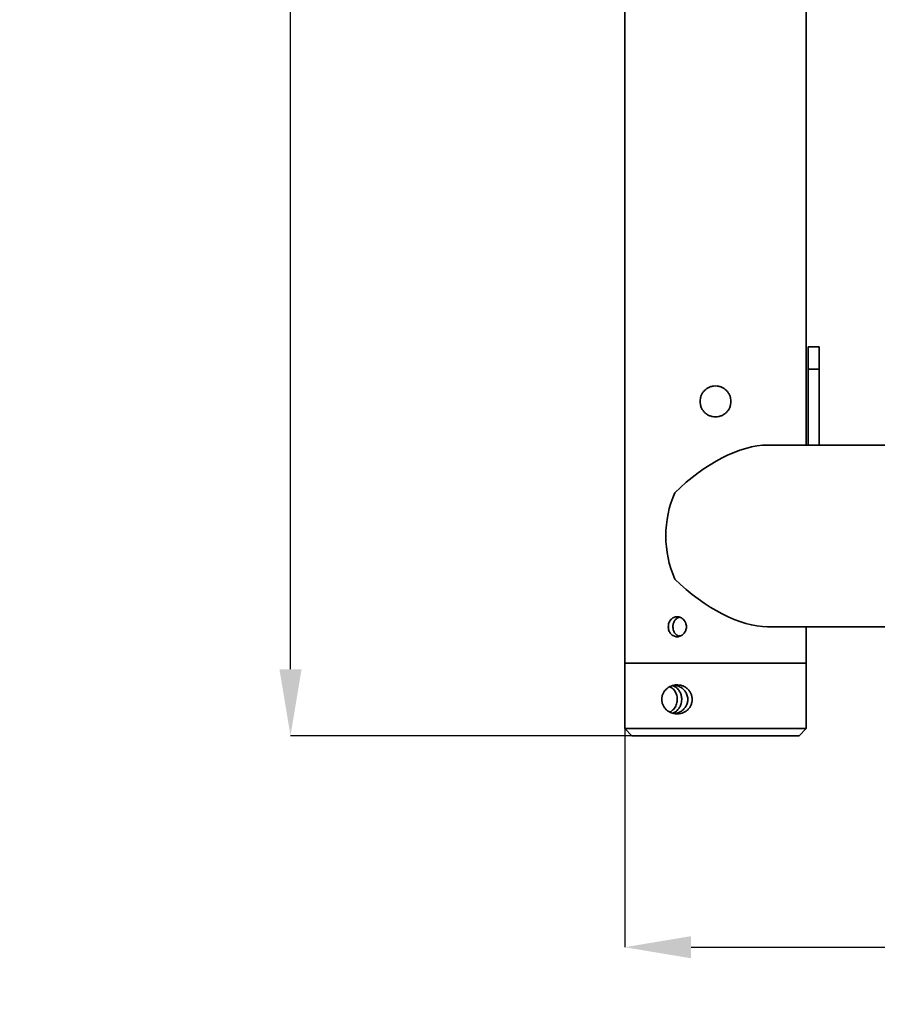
# Model space of a CAD drawing. Header units: millimetres. Extents: x 0 to 864, y 0 to 559.
# Tile 31 of 83: x 327 to 386, y 169 to 236. Entities that reach past the tile are written whole.
import ezdxf

# ---------------------------------------------------------------- set-up
doc = ezdxf.new("R2010")
doc.units = ezdxf.units.MM
doc.header["$PDSIZE"] = -1
doc.styles.add('SLDTEXTSTYLE4', font='GOTHIC.TTF', dxfattribs={"width": 0.605})
doc.dimstyles.new('SLDDIMSTYLE3', dxfattribs={"dimtxt": 6.35, "dimasz": 4.572, "dimexe": 0, "dimexo": 0.0625, "dimgap": 1.5875, "dimtad": 0, "dimtih": 1, "dimtoh": 1, "dimlfac": 4, "dimrnd": 1e-09, "dimzin": 4, "dimdsep": 46, "dimtxsty": 'SLDTEXTSTYLE4', "dimsah": 1, "dimcen": 0.09, "dimadec": 0, "dimazin": 1, "dimtfac": 1, "dimtofl": 0, "dimtmove": 0, "dimatfit": 3, "dimfxl": 1, "dimfrac": 2, "dimtolj": 1, "dimtzin": 12, "dimarcsym": 0})

# ---------------------------------------------------------------- blocks, each defined once
blk = doc.blocks.new('_D_1')
at = {"color": 0, "linetype": 'Continuous', "lineweight": -2}
for p, q in [((372.573, 304.027), (346.015, 304.027)), ((346.015, 299.455), (346.015, 251.35)), ((346.015, 191.599), (346.015, 239.704)), ((369.448, 187.027), (346.015, 187.027))]:
    blk.add_line(p, q, dxfattribs=at)
at = {"color": 0}
for points in [[(346.777, 299.455), (345.253, 299.455), (346.015, 304.027)], [(345.253, 191.599), (346.777, 191.599), (346.015, 187.027)]]:
    blk.add_solid(points, dxfattribs=at)
at = {"layer": 'Defpoints', "color": 0}
for p in [(346.015, 304.027), (372.636, 304.027), (369.511, 187.027)]:
    blk.add_point(p, dxfattribs=at)
at = {"color": 0, "lineweight": 18, "insert": (346.015, 249.762), "char_height": 6.35, "attachment_point": 2, "style": 'SLDTEXTSTYLE4'}
blk.add_mtext('\\A1;(468.00)', dxfattribs=at)
blk = doc.blocks.new('_D_2')
at = {"color": 0, "linetype": 'Continuous', "lineweight": -2}
for p, q in [((369.011, 191.964), (369.011, 172.477)), ((540.261, 191.964), (540.261, 172.477)), ((373.583, 172.477), (443.627, 172.477)), ((535.689, 172.477), (465.645, 172.477))]:
    blk.add_line(p, q, dxfattribs=at)
at = {"color": 0}
for points in [[(373.583, 173.239), (373.583, 171.715), (369.011, 172.477)], [(535.689, 171.715), (535.689, 173.239), (540.261, 172.477)]]:
    blk.add_solid(points, dxfattribs=at)
at = {"layer": 'Defpoints', "color": 0}
for p in [(369.011, 192.027), (540.261, 192.027), (540.261, 172.477)]:
    blk.add_point(p, dxfattribs=at)
at = {"color": 0, "lineweight": 18, "insert": (454.636, 176.712), "char_height": 6.35, "attachment_point": 2, "style": 'SLDTEXTSTYLE4'}
blk.add_mtext('\\A1;(685.00)', dxfattribs=at)

msp = doc.modelspace()

# ---------------------------------------------------------------- linework, layer by layer
at = {"color": 7, "linetype": 'Continuous', "lineweight": 35}
for p, q in [((369.0109, 298.2766), (369.0109, 192.0266)), ((381.5109, 207.0266), (381.5109, 283.2766)), ((382.3859, 213.7766), (381.6359, 213.7766)), ((381.6359, 212.2562), (381.6359, 213.7766)), ((382.3859, 212.2562), (382.3859, 213.7766)), ((381.6359, 212.2562), (382.3859, 212.2562)), ((381.6359, 212.2562), (381.6359, 207.0266)), ((382.3859, 207.0266), (382.3859, 212.2562)), ((402.1359, 207.0266), (378.8458, 207.0266)), ((378.8458, 194.5266), (402.1359, 194.5266)), ((381.5109, 194.1231), (381.5109, 194.5266)), ((372.8694, 193.9059), (372.7831, 193.9166)), ((381.5109, 192.0266), (381.5109, 194.1231)), ((369.0109, 192.0266), (369.0109, 187.5266)), ((381.5109, 192.0266), (369.0109, 192.0266)), ((375.8056, 192.0266), (369.0109, 192.0266)), ((381.5109, 192.0266), (375.8056, 192.0266)), ((381.5109, 187.5266), (381.5109, 192.0266)), ((369.0109, 187.5266), (369.5109, 187.0266)), ((381.5109, 187.5266), (369.0109, 187.5266)), ((381.0109, 187.0266), (369.5109, 187.0266)), ((381.0109, 187.0266), (381.5109, 187.5266))]:
    msp.add_line(p, q, dxfattribs=at)
msp.add_arc((379.2977, 200.7766), 7.4558, 156.537077, 203.462923, dxfattribs=at)
for major_axis, start_param, end_param in [((5.5438, 5.5438), 0.4799655, 1.5558277), ((5.5438, -5.5438), 4.7273576, 5.8032198)]:
    msp.add_ellipse((375.2609, 200.7766), major_axis=major_axis, ratio=0.5205671, start_param=start_param, end_param=end_param, dxfattribs=at)
for points, knots in [([(376.3234, 210.0266), (376.3234, 210.0969), (376.3165, 210.1664), (376.289, 210.3036), (376.2685, 210.3708), (376.2153, 210.4986), (376.1825, 210.5599), (376.1046, 210.6762), (376.0606, 210.7296), (375.9627, 210.8273), (375.9082, 210.872), (375.7926, 210.9491), (375.7316, 210.9817), (375.6031, 211.0349), (375.5354, 211.0554), (375.3994, 211.0823), (375.3303, 211.0892), (375.1899, 211.089), (375.1204, 211.082), (374.9846, 211.0549), (374.9172, 211.0344), (374.7885, 210.9808), (374.7275, 210.9481), (374.6124, 210.8711), (374.5578, 210.8262), (374.46, 210.7282), (374.4161, 210.6748), (374.3387, 210.5589), (374.3057, 210.4969), (374.2527, 210.369), (374.2324, 210.3021), (374.2051, 210.1647), (374.1984, 210.0956), (374.1984, 209.9568), (374.2054, 209.8863), (374.2327, 209.7499), (374.2529, 209.6836), (374.3062, 209.5551), (374.3395, 209.493), (374.4165, 209.378), (374.4603, 209.3245), (374.5593, 209.2256), (374.6131, 209.1816), (374.7281, 209.1048), (374.7901, 209.0716), (374.9189, 209.0182), (374.9852, 208.9981), (375.1215, 208.971), (375.1921, 208.9641), (375.331, 208.9641), (375.4, 208.9709), (375.5372, 208.9983), (375.6043, 209.0187), (375.7321, 209.0718), (375.7937, 209.1047), (375.9098, 209.1824), (375.9632, 209.2263), (376.061, 209.3241), (376.1058, 209.3787), (376.1829, 209.494), (376.2156, 209.555), (376.2689, 209.6836), (376.2894, 209.7512), (376.3165, 209.8871), (376.3234, 209.9563), (376.3234, 210.0266)], [0, 0, 0, 0, 0.03125, 0.03125, 0.0625, 0.0625, 0.09375, 0.09375, 0.125, 0.125, 0.15625, 0.15625, 0.1875, 0.1875, 0.21875, 0.21875, 0.25, 0.25, 0.28125, 0.28125, 0.3125, 0.3125, 0.34375, 0.34375, 0.375, 0.375, 0.40625, 0.40625, 0.4375, 0.4375, 0.46875, 0.46875, 0.5, 0.5, 0.53125, 0.53125, 0.5625, 0.5625, 0.59375, 0.59375, 0.625, 0.625, 0.65625, 0.65625, 0.6875, 0.6875, 0.71875, 0.71875, 0.75, 0.75, 0.78125, 0.78125, 0.8125, 0.8125, 0.84375, 0.84375, 0.875, 0.875, 0.90625, 0.90625, 0.9375, 0.9375, 0.96875, 0.96875, 1, 1, 1, 1]), ([(373.2587, 194.5266), (373.2587, 194.6175), (373.2412, 194.7078), (373.1922, 194.8318), (373.172, 194.8718), (373.1244, 194.9469), (373.0976, 194.9815), (373.038, 195.0448), (373.0049, 195.0738), (372.9352, 195.1236), (372.8985, 195.1447), (372.8216, 195.1791), (372.7814, 195.1923), (372.7009, 195.2097), (372.6601, 195.2141), (372.5778, 195.2141), (372.5375, 195.2096), (372.4586, 195.192), (372.4197, 195.1787), (372.3457, 195.1441), (372.3109, 195.123), (372.2452, 195.073), (372.2142, 195.044), (372.1589, 194.9805), (372.1342, 194.9459), (372.0907, 194.8708), (372.0722, 194.8308), (372.0427, 194.748), (372.0313, 194.7046), (372.0162, 194.6159), (372.0125, 194.5712), (372.0125, 194.4815), (372.0164, 194.4359), (372.0315, 194.3477), (372.0428, 194.3049), (372.0726, 194.2216), (372.0912, 194.1814), (372.1344, 194.107), (372.1591, 194.0723), (372.2152, 194.0082), (372.2456, 193.9798), (372.3112, 193.93), (372.3467, 193.9085), (372.4207, 193.8741), (372.459, 193.8611), (372.5381, 193.8435), (372.5792, 193.8391), (372.6606, 193.8391), (372.7012, 193.8435), (372.7825, 193.8612), (372.8224, 193.8744), (372.8988, 193.9087), (372.9359, 193.93), (373.0059, 193.9803), (373.0383, 194.0087), (373.0979, 194.0721), (373.1252, 194.1074), (373.1724, 194.1821), (373.1924, 194.2216), (373.2252, 194.3049), (373.2378, 194.3485), (373.2544, 194.4365), (373.2587, 194.4811), (373.2587, 194.5266)], [0, 0, 0, 0, 0.0625, 0.0625, 0.09375, 0.09375, 0.125, 0.125, 0.15625, 0.15625, 0.1875, 0.1875, 0.21875, 0.21875, 0.25, 0.25, 0.28125, 0.28125, 0.3125, 0.3125, 0.34375, 0.34375, 0.375, 0.375, 0.40625, 0.40625, 0.4375, 0.4375, 0.46875, 0.46875, 0.5, 0.5, 0.53125, 0.53125, 0.5625, 0.5625, 0.59375, 0.59375, 0.625, 0.625, 0.65625, 0.65625, 0.6875, 0.6875, 0.71875, 0.71875, 0.75, 0.75, 0.78125, 0.78125, 0.8125, 0.8125, 0.84375, 0.84375, 0.875, 0.875, 0.90625, 0.90625, 0.9375, 0.9375, 0.96875, 0.96875, 1, 1, 1, 1]), ([(372.7849, 195.1834), (372.7459, 195.1733), (372.6397, 195.1459), (372.4983, 195.021), (372.38, 194.8326), (372.3243, 194.6058), (372.3354, 194.3721), (372.4112, 194.1545), (372.5468, 193.984), (372.6798, 193.8844), (372.7668, 193.8708), (372.7848, 193.868)], [0, 0, 0, 0, 0.073819, 0.2009517, 0.3289504, 0.4569937, 0.5841722, 0.710931, 0.838364, 0.9665167, 1, 1, 1, 1]), ([(381.5095, 194.5266), (381.5094, 194.5012), (381.5092, 194.3989), (381.5106, 194.2515), (381.5106, 194.157), (381.5106, 194.1231)], [0, 0, 0, 0, 0.1749061, 0.7045564, 1, 1, 1, 1]), ([(373.6563, 189.5266), (373.6563, 189.5622), (373.6543, 189.5982), (373.6465, 189.6689), (373.6406, 189.7038), (373.6253, 189.7727), (373.6158, 189.8067), (373.593, 189.8737), (373.5796, 189.907), (373.5348, 190.0032), (373.4987, 190.0629), (373.4146, 190.1739), (373.3661, 190.2256), (373.2626, 190.3155), (373.2072, 190.3546), (373.0897, 190.4214), (373.0273, 190.4491), (372.9022, 190.4913), (372.8388, 190.5063), (372.7104, 190.5248), (372.6449, 190.5282), (372.517, 190.5237), (372.4543, 190.5159), (372.331, 190.4899), (372.2701, 190.4715), (372.1529, 190.4247), (372.0968, 190.3965), (371.9895, 190.3302), (371.9379, 190.2918), (371.8428, 190.2062), (371.799, 190.159), (371.7196, 190.0545), (371.6839, 189.9969), (371.64, 189.9052), (371.6268, 189.8736), (371.6036, 189.8083), (371.5936, 189.7744), (371.5696, 189.6722), (371.5612, 189.6023), (371.5605, 189.4588), (371.5685, 189.3883), (371.5919, 189.2852), (371.6017, 189.2512), (371.6244, 189.1857), (371.6373, 189.154), (371.6808, 189.0619), (371.7161, 189.0039), (371.7951, 188.8987), (371.8387, 188.8511), (371.9337, 188.7648), (371.9851, 188.726), (372.0921, 188.6592), (372.1479, 188.6308), (372.2644, 188.5836), (372.3256, 188.5647), (372.4493, 188.538), (372.5123, 188.53), (372.6404, 188.5249), (372.7059, 188.5281), (372.835, 188.5461), (372.899, 188.5609), (373.0257, 188.6033), (373.0876, 188.6308), (373.2053, 188.6973), (373.262, 188.7371), (373.3664, 188.8278), (373.4138, 188.8783), (373.4984, 188.9899), (373.5353, 189.0509), (373.5798, 189.1465), (373.5929, 189.1792), (373.6157, 189.2464), (373.6255, 189.281), (373.6485, 189.3851), (373.6563, 189.4554), (373.6563, 189.5266)], [0, 0, 0, 0, 0.015625, 0.015625, 0.03125, 0.03125, 0.046875, 0.046875, 0.0625, 0.0625, 0.09375, 0.09375, 0.125, 0.125, 0.15625, 0.15625, 0.1875, 0.1875, 0.21875, 0.21875, 0.25, 0.25, 0.28125, 0.28125, 0.3125, 0.3125, 0.34375, 0.34375, 0.375, 0.375, 0.40625, 0.40625, 0.4375, 0.4375, 0.453125, 0.453125, 0.46875, 0.46875, 0.5, 0.5, 0.53125, 0.53125, 0.546875, 0.546875, 0.5625, 0.5625, 0.59375, 0.59375, 0.625, 0.625, 0.65625, 0.65625, 0.6875, 0.6875, 0.71875, 0.71875, 0.75, 0.75, 0.78125, 0.78125, 0.8125, 0.8125, 0.84375, 0.84375, 0.875, 0.875, 0.90625, 0.90625, 0.9375, 0.9375, 0.953125, 0.953125, 0.96875, 0.96875, 1, 1, 1, 1]), ([(372.1258, 190.3941), (372.1771, 190.3667), (372.3131, 190.294), (372.4859, 190.0824), (372.6142, 189.7931), (372.6473, 189.4668), (372.5749, 189.1377), (372.4013, 188.838), (372.2226, 188.7191), (372.1342, 188.6602)], [0, 0, 0, 0, 0.0894115, 0.2369961, 0.3819188, 0.5275368, 0.6780235, 0.8407263, 1, 1, 1, 1]), ([(372.3014, 188.5739), (372.3543, 188.5921), (372.4607, 188.6289), (372.6638, 188.792), (372.832, 189.0318), (372.9211, 189.2876), (372.9451, 189.5493), (372.9147, 189.7931), (372.8229, 190.0302), (372.6734, 190.2495), (372.4709, 190.42), (372.363, 190.4552), (372.3075, 190.4733)], [0, 0, 0, 0, 0.12532908, 0.25249753, 0.34708363, 0.44232302, 0.50076601, 0.57943991, 0.65793368, 0.73988741, 0.86603738, 1, 1, 1, 1]), ([(372.4503, 190.494), (372.5025, 190.4899), (372.6201, 190.4805), (372.8835, 190.3653), (373.1195, 190.1668), (373.2821, 189.9155), (373.3586, 189.64), (373.3489, 189.3647), (373.2702, 189.1206), (373.121, 188.8895), (372.878, 188.6807), (372.6017, 188.5667), (372.4844, 188.5592), (372.438, 188.5563)], [0, 0, 0, 0, 0.09833805, 0.22159313, 0.31795089, 0.39394835, 0.47033581, 0.53786006, 0.60257906, 0.67060296, 0.76733478, 0.90802726, 1, 1, 1, 1])]:
    msp.add_open_spline(points, degree=3, knots=knots, dxfattribs=at)

# ---------------------------------------------------------------- dimensions: what is measured, and where the dimension line sits
at = {"color": 7, "linetype": 'Continuous', "lineweight": 18}
dim = msp.add_linear_dim(base=(346.0148, 304.0266), p1=(369.5109, 187.0266), p2=(372.6359, 304.0266), angle=90, text='(<>)', dimstyle='SLDDIMSTYLE3', dxfattribs=at)
dim.commit()
dim.dimension.update_dxf_attribs({"geometry": '_D_1', "text_midpoint": (346.0148, 245.5266), "dimtype": 160})
dim = msp.add_linear_dim(base=(540.2609, 172.4766), p1=(369.0109, 192.0266), p2=(540.2609, 192.0266), text='(<>)', dimstyle='SLDDIMSTYLE3', dxfattribs=at)
dim.commit()
dim.dimension.update_dxf_attribs({"geometry": '_D_2', "text_midpoint": (454.6359, 172.4766), "dimtype": 160})

doc.saveas('drawing.dxf')
